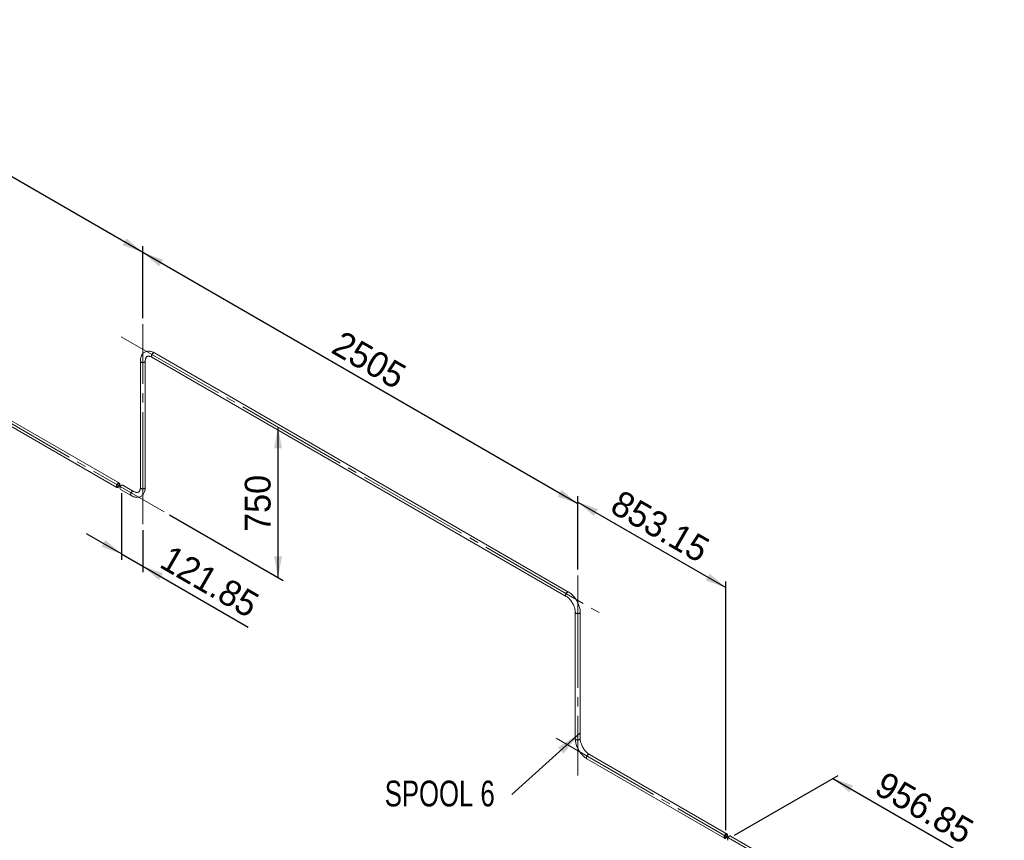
# Paper-space layout 'Hoja3' of a CAD drawing. Header units: millimetres. Extents: x 450 to 25135, y 150 to 17673.
# Tile 19 of 21: x 16328 to 20337, y 6020 to 9361. Entities that reach past the tile are written whole.
import ezdxf

# ---------------------------------------------------------------- set-up
doc = ezdxf.new("R2010")
doc.units = ezdxf.units.MM
doc.linetypes.add('SLD-Centrada-trazos-largos', pattern=[19.05, 15.24, -1.27, 1.27, -1.27])
doc.linetypes.add('SLD-Continua', pattern=[0])
doc.layers.add('COTAS', color=1, linetype='SLD-Continua')
doc.styles.add('SLDTEXTSTYLE6', font='ARIALN.TTF', dxfattribs={"width": 0.87})
doc.styles.add('SLDTEXTSTYLE8', font='ARIAL.TTF', dxfattribs={"width": 0.948})
doc.styles.get("Standard").update_dxf_attribs({"font": 'ARIALN.TTF'})
doc.dimstyles.new('SLDDIMSTYLE2', dxfattribs={"dimtxt": 105, "dimasz": 105, "dimexe": 0, "dimexo": 0.0625, "dimgap": 26.25, "dimtad": 1, "dimlfac": 0.857143, "dimrnd": 1e-09, "dimzin": 12, "dimdsep": 46, "dimtxsty": 'SLDTEXTSTYLE8', "dimsah": 1, "dimcen": 0.09, "dimadec": 0, "dimazin": 3, "dimtfac": 1, "dimtmove": 0, "dimatfit": 0, "dimfxl": 1, "dimfrac": 2, "dimtolj": 1, "dimtzin": 12, "dimarcsym": 0})
doc.dimstyles.new('SLDDIMSTYLE3', dxfattribs={"dimtxt": 105, "dimasz": 105, "dimexe": 0, "dimexo": 0.0625, "dimgap": 26.25, "dimtad": 1, "dimlfac": 0.857143, "dimrnd": 1e-09, "dimzin": 12, "dimdsep": 46, "dimtxsty": 'SLDTEXTSTYLE8', "dimsah": 1, "dimcen": 0.09, "dimadec": 0, "dimazin": 3, "dimtfac": 1, "dimtofl": 0, "dimtmove": 0, "dimatfit": 3, "dimfxl": 1, "dimfrac": 2, "dimtolj": 1, "dimtzin": 12, "dimarcsym": 0})
doc.dimstyles.new('SLDDIMSTYLE4', dxfattribs={"dimtxt": 0.18, "dimasz": 105, "dimexe": 0, "dimexo": 0.0625, "dimgap": 0, "dimtad": 0, "dimtih": 1, "dimtoh": 1, "dimdec": 0, "dimrnd": 1e-09, "dimzin": 0, "dimdsep": 46, "dimtxsty": 'Standard', "dimsah": 1, "dimcen": 0.09, "dimadec": 0, "dimazin": 0, "dimtfac": 105, "dimtdec": 0, "dimtofl": 0, "dimtmove": 0, "dimatfit": 3, "dimfxl": 1, "dimfrac": 2, "dimtolj": 1, "dimtzin": 0, "dimarcsym": 0})

# ---------------------------------------------------------------- blocks, each defined once
blk = doc.blocks.new('_D_79')
at = {"layer": 'COTAS', "ltscale": 30}
for p, q in [((19239, 6040.4), (19660.9, 6284)), ((19639.6, 6271.7), (20316.2, 5881.1)), ((20003.1, 5700.3), (20337.4, 5893.4))]:
    blk.add_line(p, q, dxfattribs=at)
for points in [[(19639.6, 6271.7), (19705.8, 6214.9), (19722, 6242.8)], [(20316.2, 5881.1), (20250.1, 5938), (20233.9, 5910)]]:
    blk.add_solid(points, dxfattribs=at)
at = {"layer": 'COTAS', "ltscale": 30, "insert": (19854.6, 6303.9), "char_height": 105, "attachment_point": 1, "rotation": 330.0027, "style": 'SLDTEXTSTYLE8'}
blk.add_mtext('956.85', dxfattribs=at)
blk = doc.blocks.new('_D_80')
at = {"layer": 'COTAS', "ltscale": 30}
for p, q in [((18600.4, 7122.5), (18600.4, 7421.3)), ((18600.4, 7396.8), (19203.6, 7048.5)), ((19203.6, 6060.8), (19203.6, 7073))]:
    blk.add_line(p, q, dxfattribs=at)
for points in [[(18600.4, 7396.8), (18666.5, 7339.9), (18682.7, 7367.9)], [(19203.6, 7048.5), (19137.5, 7105.4), (19121.3, 7077.4)]]:
    blk.add_solid(points, dxfattribs=at)
at = {"layer": 'COTAS', "ltscale": 30, "insert": (18778.6, 7450.2), "char_height": 105, "attachment_point": 1, "rotation": 330.0027, "style": 'SLDTEXTSTYLE8'}
blk.add_mtext('853.15', dxfattribs=at)
blk = doc.blocks.new('_D_81')
at = {"layer": 'COTAS', "ltscale": 30}
for p, q in [((16829.1, 8145.1), (16829.1, 8437.2)), ((18600.4, 7390.1), (16829.1, 8412.7)), ((18600.4, 7122.5), (18600.4, 7414.6))]:
    blk.add_line(p, q, dxfattribs=at)
for points in [[(16829.1, 8412.7), (16895.2, 8355.8), (16911.4, 8383.8)], [(18600.4, 7390.1), (18534.2, 7447), (18518, 7419)]]:
    blk.add_solid(points, dxfattribs=at)
at = {"layer": 'COTAS', "ltscale": 30, "insert": (17643.5, 8098.8), "char_height": 105, "attachment_point": 1, "rotation": 330.0027, "style": 'SLDTEXTSTYLE8'}
blk.add_mtext('2505', dxfattribs=at)
blk = doc.blocks.new('_D_82')
at = {"layer": 'COTAS', "ltscale": 30}
for p, q in [((17379.6, 7701.7), (17379.6, 7089.3)), ((16937.8, 7344.4), (17400.8, 7077.1))]:
    blk.add_line(p, q, dxfattribs=at)
for points in [[(17379.6, 7701.7), (17363.5, 7616), (17395.8, 7616)], [(17379.6, 7089.3), (17395.8, 7175.1), (17363.5, 7175.1)]]:
    blk.add_solid(points, dxfattribs=at)
at = {"layer": 'COTAS', "ltscale": 30, "insert": (17244.3, 7275.2), "char_height": 105, "attachment_point": 1, "rotation": 90, "style": 'SLDTEXTSTYLE8'}
blk.add_mtext('750', dxfattribs=at)
blk = doc.blocks.new('_D_83')
at = {"layer": 'COTAS', "ltscale": 30}
for p, q in [((16742.9, 7432.4), (16742.9, 7160.9)), ((16742.9, 7185.4), (16600.1, 7267.8)), ((16829.1, 7281.6), (16829.1, 7111.2)), ((16742.9, 7185.4), (16829.1, 7135.6)), ((16829.1, 7135.6), (17258.3, 6887.8))]:
    blk.add_line(p, q, dxfattribs=at)
for points in [[(16742.9, 7185.4), (16676.7, 7242.2), (16660.6, 7214.3)], [(16829.1, 7135.6), (16895.2, 7078.8), (16911.4, 7106.8)]]:
    blk.add_solid(points, dxfattribs=at)
at = {"layer": 'COTAS', "ltscale": 30, "insert": (16943.9, 7225.6), "char_height": 105, "attachment_point": 1, "rotation": 330.0027, "style": 'SLDTEXTSTYLE8'}
blk.add_mtext('121.85', dxfattribs=at)
blk = doc.blocks.new('_D_84')
at = {"layer": 'COTAS', "ltscale": 30}
for p, q in [((15231, 8634.8), (15231, 9360.7)), ((15231, 9336.2), (16829.1, 8413.7)), ((16829.1, 8145.1), (16829.1, 8438.2))]:
    blk.add_line(p, q, dxfattribs=at)
for points in [[(15231, 9336.2), (15297.2, 9279.4), (15313.3, 9307.3)], [(16829.1, 8413.7), (16762.9, 8470.5), (16746.7, 8442.6)]]:
    blk.add_solid(points, dxfattribs=at)
at = {"layer": 'COTAS', "ltscale": 30, "insert": (15958.8, 9072.4), "char_height": 105, "attachment_point": 1, "rotation": 330.0027, "style": 'SLDTEXTSTYLE8'}
blk.add_mtext('2260', dxfattribs=at)
blk = doc.blocks.new('SW_NOTE_0_66')
at = {"layer": 'COTAS', "color": 0, "ltscale": 30, "insert": (-517.9, 56), "char_height": 105, "attachment_point": 1, "style": 'SLDTEXTSTYLE6'}
blk.add_mtext('SPOOL 6', dxfattribs=at)

psp = doc.layouts.new('Hoja3')

# ---------------------------------------------------------------- linework, layer by layer
at = {"color": 7, "linetype": 'SLD-Continua', "lineweight": 18, "ltscale": 30}
for p, q in [((16733.759, 7473.717), (15278.427, 8313.862)), ((15268.428, 8296.541), (16723.759, 7456.396)), ((16866.489, 7986.406), (18552.939, 7012.839)), ((18562.938, 7030.16), (16876.488, 8003.727)), ((16819.062, 7970.566), (16819.062, 7456.145)), ((16839.062, 7456.145), (16839.062, 7970.566)), ((16791.635, 7440.305), (16747.901, 7465.553)), ((16737.902, 7448.232), (16781.636, 7422.984)), ((18590.365, 6948.015), (18590.365, 6433.594)), ((18610.365, 6433.594), (18610.365, 6948.015)), ((18637.791, 6351.449), (19198.633, 6027.682)), ((19208.632, 6045.003), (18647.791, 6368.77)), ((19856.943, 5670.741), (19222.774, 6036.839))]:
    psp.add_line(p, q, dxfattribs=at)
at = {"color": 7, "linetype": 'SLD-Continua', "lineweight": 18, "ltscale": 30, "flags": 128}
for points in [[(16876.488, 8003.727), (16874.575, 8004.789), (16870.98, 8006.557), (16867.358, 8008.04), (16863.734, 8009.219), (16860.129, 8010.084), (16856.569, 8010.627), (16853.081, 8010.843), (16849.69, 8010.735), (16846.417, 8010.309), (16843.282, 8009.577), (16840.298, 8008.55), (16837.476, 8007.241), (16834.827, 8005.662), (16832.357, 8003.824), (16830.077, 8001.739), (16827.99, 7999.415), (16826.104, 7996.858), (16824.423, 7994.074), (16822.956, 7991.066), (16821.711, 7987.844), (16820.696, 7984.418), (16819.921, 7980.802), (16819.391, 7977.017), (16819.111, 7973.085), (16819.062, 7970.566)], [(16839.062, 7970.566), (16839.087, 7972.08), (16839.272, 7974.831), (16839.625, 7977.374), (16840.133, 7979.696), (16840.779, 7981.784), (16841.544, 7983.634), (16842.415, 7985.25), (16843.384, 7986.643), (16844.456, 7987.833), (16845.665, 7988.844), (16847.084, 7989.693), (16848.592, 7990.291), (16850.153, 7990.659), (16851.804, 7990.831), (16853.774, 7990.801), (16855.854, 7990.538), (16858.047, 7990.042), (16860.35, 7989.307), (16862.752, 7988.328), (16865.239, 7987.101), (16866.489, 7986.406)], [(16864.417, 7990.984), (16864.545, 7992.603), (16864.924, 7994.311), (16865.54, 7996.047), (16866.371, 7997.747), (16867.387, 7999.35), (16868.551, 8000.798), (16869.821, 8002.039), (16871.152, 8003.028), (16872.495, 8003.729), (16873.801, 8004.118), (16875.024, 8004.179), (16876.119, 8003.91), (16876.488, 8003.727)], [(16866.5, 7986.399), (16865.93, 7986.81), (16865.203, 7987.696), (16864.704, 7988.849), (16864.449, 7990.226), (16864.449, 7991.779), (16864.704, 7993.45), (16865.203, 7995.179), (16865.93, 7996.905), (16866.858, 7998.564), (16867.953, 8000.097), (16869.176, 8001.447), (16870.482, 8002.567), (16871.825, 8003.416), (16873.156, 8003.964), (16874.426, 8004.189), (16875.59, 8004.085), (16876.49, 8003.726)], [(16819.062, 7970.568), (16819.133, 7969.881), (16819.537, 7968.808), (16820.285, 7967.799), (16821.351, 7966.89), (16822.695, 7966.114), (16824.27, 7965.499), (16826.017, 7965.067), (16827.875, 7964.834), (16829.775, 7964.808), (16831.65, 7964.99), (16833.432, 7965.373), (16835.055, 7965.944), (16836.462, 7966.683), (16837.601, 7967.561), (16838.432, 7968.548), (16838.924, 7969.609), (16839.062, 7970.558)], [(16821.991, 7966.484), (16823.457, 7965.785), (16825.126, 7965.259), (16826.936, 7964.925), (16828.824, 7964.795), (16830.72, 7964.873), (16832.557, 7965.157), (16834.267, 7965.637), (16835.789, 7966.294), (16837.067, 7967.106), (16838.057, 7968.043), (16838.721, 7969.072), (16839.037, 7970.154), (16839.062, 7970.566)], [(16735.83, 7469.139), (16735.702, 7470.61), (16735.324, 7471.881), (16734.708, 7472.905), (16733.877, 7473.646), (16732.861, 7474.076), (16731.696, 7474.18), (16730.426, 7473.954), (16729.095, 7473.407), (16727.753, 7472.558), (16726.446, 7471.438), (16725.223, 7470.087), (16724.128, 7468.554), (16723.201, 7466.895), (16722.474, 7465.17), (16721.974, 7463.44), (16721.72, 7461.769), (16721.72, 7460.217), (16721.974, 7458.839), (16722.474, 7457.687), (16723.201, 7456.8), (16724.128, 7456.212), (16725.223, 7455.944), (16726.446, 7456.005), (16727.753, 7456.393), (16729.095, 7457.095), (16730.426, 7458.084), (16731.696, 7459.325), (16732.861, 7460.773), (16733.877, 7462.376), (16734.708, 7464.076), (16735.324, 7465.811), (16735.702, 7467.519), (16735.83, 7469.139)], [(16733.709, 7467.914), (16733.585, 7469.114), (16733.219, 7470.111), (16732.629, 7470.854), (16731.845, 7471.307), (16730.907, 7471.446), (16729.86, 7471.265), (16728.759, 7470.772), (16727.658, 7469.993), (16726.611, 7468.966), (16725.673, 7467.744), (16724.889, 7466.386), (16724.299, 7464.962), (16723.933, 7463.543), (16723.809, 7462.199), (16723.933, 7460.999), (16724.299, 7460.002), (16724.889, 7459.259), (16725.673, 7458.806), (16726.611, 7458.667), (16727.658, 7458.848), (16728.759, 7459.341), (16729.86, 7460.12), (16730.907, 7461.147), (16731.845, 7462.369), (16732.629, 7463.727), (16733.219, 7465.151), (16733.585, 7466.57), (16733.709, 7467.914)], [(16735.83, 7452.81), (16735.958, 7454.429), (16736.337, 7456.138), (16736.953, 7457.873), (16737.784, 7459.573), (16738.799, 7461.176), (16739.964, 7462.624), (16741.234, 7463.865), (16742.565, 7464.854), (16743.907, 7465.556), (16745.214, 7465.944), (16746.437, 7466.005), (16747.532, 7465.737), (16747.901, 7465.553)], [(16791.627, 7440.31), (16791.266, 7440.489), (16790.171, 7440.757), (16788.948, 7440.696), (16787.642, 7440.308), (16786.299, 7439.607), (16784.969, 7438.618), (16783.698, 7437.377), (16782.534, 7435.928), (16781.518, 7434.325), (16780.687, 7432.625), (16780.071, 7430.89), (16779.692, 7429.182), (16779.565, 7427.563)], [(16791.726, 7440.251), (16790.737, 7440.664), (16789.573, 7440.768), (16788.303, 7440.543), (16786.972, 7439.995), (16785.629, 7439.146), (16784.323, 7438.026), (16783.1, 7436.675), (16782.005, 7435.143), (16781.077, 7433.484), (16780.351, 7431.758), (16779.851, 7430.029), (16779.597, 7428.358), (16779.597, 7426.805), (16779.851, 7425.428), (16780.351, 7424.275), (16781.077, 7423.389), (16781.636, 7422.984)], [(16781.636, 7422.984), (16783.549, 7421.922), (16787.144, 7420.154), (16790.766, 7418.671), (16794.391, 7417.492), (16797.995, 7416.627), (16801.555, 7416.084), (16805.043, 7415.868), (16808.435, 7415.976), (16811.707, 7416.402), (16814.843, 7417.134), (16817.826, 7418.161), (16820.648, 7419.47), (16823.297, 7421.049), (16825.767, 7422.887), (16828.048, 7424.972), (16830.134, 7427.296), (16832.02, 7429.853), (16833.701, 7432.637), (16835.168, 7435.645), (16836.413, 7438.867), (16837.428, 7442.294), (16838.203, 7445.909), (16838.733, 7449.694), (16839.013, 7453.626), (16839.062, 7456.145)], [(16819.062, 7456.145), (16819.037, 7454.631), (16818.852, 7451.88), (16818.499, 7449.337), (16817.991, 7447.015), (16817.346, 7444.927), (16816.58, 7443.077), (16815.709, 7441.461), (16814.74, 7440.068), (16813.668, 7438.878), (16812.459, 7437.867), (16811.04, 7437.018), (16809.532, 7436.42), (16807.971, 7436.052), (16806.32, 7435.88), (16804.35, 7435.91), (16802.27, 7436.173), (16800.077, 7436.669), (16797.774, 7437.404), (16795.372, 7438.383), (16792.885, 7439.61), (16791.635, 7440.305)], [(16839.062, 7456.145), (16838.924, 7455.188), (16838.432, 7454.128), (16837.601, 7453.141), (16836.462, 7452.262), (16835.055, 7451.524), (16833.432, 7450.953), (16831.65, 7450.569), (16829.775, 7450.387), (16827.875, 7450.413), (16826.017, 7450.646), (16824.27, 7451.078), (16822.695, 7451.694), (16821.351, 7452.47), (16820.285, 7453.379), (16819.537, 7454.387), (16819.133, 7455.46), (16819.062, 7456.145)], [(16839.062, 7456.145), (16839.037, 7455.733), (16838.721, 7454.651), (16838.057, 7453.623), (16837.067, 7452.686), (16835.789, 7451.874), (16834.267, 7451.216), (16832.557, 7450.736), (16830.72, 7450.452), (16828.824, 7450.374), (16826.936, 7450.504), (16825.126, 7450.838), (16823.457, 7451.364), (16821.991, 7452.063)], [(18562.938, 7030.16), (18562.569, 7030.344), (18561.474, 7030.612), (18560.251, 7030.551), (18558.944, 7030.163), (18557.602, 7029.461), (18556.271, 7028.472), (18555.001, 7027.231), (18553.837, 7025.783), (18552.821, 7024.18), (18551.99, 7022.48), (18551.374, 7020.745), (18550.995, 7019.036), (18550.867, 7017.417)], [(18563.028, 7030.106), (18562.04, 7030.519), (18560.876, 7030.623), (18559.605, 7030.397), (18558.275, 7029.85), (18556.932, 7029.001), (18555.625, 7027.881), (18554.403, 7026.53), (18553.308, 7024.997), (18552.38, 7023.338), (18551.653, 7021.613), (18551.154, 7019.883), (18550.899, 7018.212), (18550.899, 7016.66), (18551.154, 7015.282), (18551.653, 7014.13), (18552.38, 7013.243), (18552.939, 7012.839)], [(18610.365, 6948.015), (18610.328, 6950.226), (18610.071, 6954.399), (18609.572, 6958.641), (18608.836, 6962.935), (18607.871, 6967.262), (18606.683, 6971.603), (18605.28, 6975.942), (18603.669, 6980.26), (18601.86, 6984.539), (18599.86, 6988.764), (18597.679, 6992.916), (18595.327, 6996.979), (18592.811, 7000.937), (18590.144, 7004.772), (18587.335, 7008.468), (18584.394, 7012.009), (18581.333, 7015.381), (18578.161, 7018.568), (18574.89, 7021.556), (18571.53, 7024.329), (18568.092, 7026.874), (18564.588, 7029.176), (18562.938, 7030.16)], [(18552.939, 7012.839), (18554.279, 7012.036), (18556.876, 7010.312), (18559.497, 7008.348), (18562.121, 7006.153), (18564.729, 7003.737), (18567.298, 7001.113), (18569.808, 6998.296), (18572.242, 6995.305), (18574.58, 6992.158), (18576.804, 6988.876), (18578.9, 6985.48), (18580.851, 6981.994), (18582.646, 6978.441), (18584.27, 6974.846), (18585.716, 6971.236), (18586.973, 6967.634), (18588.037, 6964.068), (18588.901, 6960.563), (18589.565, 6957.145), (18590.027, 6953.839), (18590.292, 6950.669), (18590.365, 6948.015)], [(18590.365, 6948.011), (18590.435, 6947.329), (18590.839, 6946.257), (18591.588, 6945.248), (18592.653, 6944.339), (18593.998, 6943.563), (18595.572, 6942.948), (18597.32, 6942.516), (18599.177, 6942.283), (18601.078, 6942.257), (18602.953, 6942.439), (18604.734, 6942.822), (18606.357, 6943.393), (18607.764, 6944.132), (18608.903, 6945.01), (18609.734, 6945.997), (18610.226, 6947.057), (18610.365, 6948.017)], [(18593.293, 6943.933), (18594.759, 6943.234), (18596.428, 6942.708), (18598.239, 6942.374), (18600.127, 6942.243), (18602.023, 6942.322), (18603.859, 6942.606), (18605.569, 6943.085), (18607.091, 6943.743), (18608.37, 6944.555), (18609.359, 6945.492), (18610.024, 6946.521), (18610.339, 6947.603), (18610.365, 6948.015)], [(18590.365, 6433.594), (18590.401, 6431.383), (18590.658, 6427.21), (18591.157, 6422.968), (18591.893, 6418.674), (18592.858, 6414.347), (18594.046, 6410.005), (18595.449, 6405.667), (18597.06, 6401.349), (18598.869, 6397.069), (18600.869, 6392.845), (18603.05, 6388.692), (18605.403, 6384.629), (18607.918, 6380.672), (18610.585, 6376.837), (18613.394, 6373.141), (18616.335, 6369.599), (18619.396, 6366.228), (18622.568, 6363.041), (18625.839, 6360.053), (18629.199, 6357.28), (18632.637, 6354.735), (18636.141, 6352.433), (18637.791, 6351.449)], [(18610.365, 6433.594), (18610.226, 6432.637), (18609.734, 6431.577), (18608.903, 6430.589), (18607.764, 6429.711), (18606.357, 6428.973), (18604.734, 6428.401), (18602.953, 6428.018), (18601.078, 6427.836), (18599.177, 6427.862), (18597.32, 6428.095), (18595.572, 6428.527), (18593.998, 6429.142), (18592.653, 6429.918), (18591.588, 6430.827), (18590.839, 6431.836), (18590.435, 6432.909), (18590.365, 6433.594)], [(18610.365, 6433.6), (18610.339, 6433.182), (18610.024, 6432.1), (18609.359, 6431.072), (18608.37, 6430.134), (18607.091, 6429.322), (18605.569, 6428.665), (18603.859, 6428.185), (18602.023, 6427.901), (18600.127, 6427.823), (18598.239, 6427.953), (18596.428, 6428.287), (18594.759, 6428.813), (18593.293, 6429.512)], [(18647.791, 6368.77), (18646.45, 6369.573), (18643.853, 6371.297), (18641.232, 6373.261), (18638.608, 6375.456), (18636.001, 6377.872), (18633.432, 6380.496), (18630.921, 6383.312), (18628.487, 6386.303), (18626.149, 6389.45), (18623.925, 6392.733), (18621.829, 6396.128), (18619.878, 6399.615), (18618.084, 6403.168), (18616.459, 6406.762), (18615.013, 6410.373), (18613.756, 6413.974), (18612.692, 6417.541), (18611.828, 6421.046), (18611.164, 6424.464), (18610.702, 6427.77), (18610.437, 6430.94), (18610.365, 6433.594)], [(18635.72, 6356.027), (18635.848, 6357.646), (18636.226, 6359.354), (18636.842, 6361.09), (18637.673, 6362.79), (18638.689, 6364.393), (18639.854, 6365.841), (18641.124, 6367.082), (18642.454, 6368.071), (18643.797, 6368.773), (18645.104, 6369.161), (18646.326, 6369.222), (18647.422, 6368.953), (18647.791, 6368.77)], [(18637.793, 6351.448), (18637.233, 6351.853), (18636.506, 6352.739), (18636.006, 6353.892), (18635.752, 6355.27), (18635.752, 6356.822), (18636.006, 6358.493), (18636.506, 6360.223), (18637.233, 6361.948), (18638.16, 6363.607), (18639.255, 6365.14), (18640.478, 6366.491), (18641.785, 6367.611), (18643.127, 6368.46), (18644.458, 6369.007), (18645.728, 6369.233), (18646.893, 6369.128), (18647.798, 6368.765)], [(19210.704, 6040.424), (19210.576, 6041.896), (19210.197, 6043.167), (19209.581, 6044.191), (19208.75, 6044.931), (19207.734, 6045.361), (19206.57, 6045.466), (19205.3, 6045.24), (19203.969, 6044.693), (19202.626, 6043.844), (19201.32, 6042.723), (19200.097, 6041.373), (19199.002, 6039.84), (19198.074, 6038.181), (19197.348, 6036.456), (19196.848, 6034.726), (19196.594, 6033.055), (19196.594, 6031.503), (19196.848, 6030.125), (19197.348, 6028.972), (19198.074, 6028.086), (19199.002, 6027.498), (19200.097, 6027.23), (19201.32, 6027.291), (19202.626, 6027.679), (19203.969, 6028.38), (19205.3, 6029.369), (19206.57, 6030.61), (19207.734, 6032.059), (19208.75, 6033.662), (19209.581, 6035.362), (19210.197, 6037.097), (19210.576, 6038.805), (19210.704, 6040.424)], [(19208.582, 6039.2), (19208.458, 6040.4), (19208.092, 6041.397), (19207.503, 6042.14), (19206.719, 6042.593), (19205.78, 6042.732), (19204.734, 6042.551), (19203.633, 6042.058), (19202.531, 6041.279), (19201.485, 6040.252), (19200.547, 6039.029), (19199.763, 6037.672), (19199.173, 6036.248), (19198.807, 6034.828), (19198.683, 6033.485), (19198.807, 6032.285), (19199.173, 6031.288), (19199.763, 6030.545), (19200.547, 6030.092), (19201.485, 6029.953), (19202.531, 6030.134), (19203.633, 6030.626), (19204.734, 6031.406), (19205.78, 6032.432), (19206.719, 6033.655), (19207.503, 6035.013), (19208.092, 6036.437), (19208.458, 6037.856), (19208.582, 6039.2)], [(19210.704, 6024.096), (19210.832, 6025.715), (19211.21, 6027.423), (19211.826, 6029.159), (19212.657, 6030.859), (19213.673, 6032.462), (19214.837, 6033.91), (19216.108, 6035.151), (19217.438, 6036.14), (19218.781, 6036.841), (19220.088, 6037.23), (19221.31, 6037.291), (19222.405, 6037.022), (19222.774, 6036.839)]]:
    psp.add_lwpolyline(points, dxfattribs=at)
at = {"color": 7, "linetype": 'SLD-Continua', "lineweight": 18, "ltscale": 900}
for centre, radius, start, end in [((16869.344, 7990.455), 4.955, 173.870882, 234.816937), ((16823.995, 7971.014), 4.953, 185.186551, 246.13359), ((16740.756, 7452.281), 4.955, 173.870882, 234.816937), ((16784.35, 7426.97), 4.822, 172.93854, 235.725717), ((16823.867, 7456.5), 4.817, 184.117832, 247.082041), ((18555.655, 7016.825), 4.825, 172.950024, 235.610025), ((18595.298, 6948.462), 4.953, 185.186551, 246.13359), ((18595.172, 6433.952), 4.821, 184.278741, 247.066101), ((18640.646, 6355.498), 4.955, 173.870882, 234.816937), ((19215.63, 6023.567), 4.955, 173.870882, 234.816937)]:
    psp.add_arc(centre, radius, start, end, dxfattribs=at)
at = {"layer": 'COTAS', "linetype": 'SLD-Centrada-trazos-largos', "lineweight": 18, "ltscale": 30}
for p, q in [((15143.52, 8380.196), (16916.543, 7356.651)), ((16829.062, 7306.145), (16829.062, 8120.566)), ((16741.581, 8070.06), (18687.845, 6946.506)), ((18600.365, 7098.015), (18600.365, 6283.594)), ((18512.884, 6435.103), (19981.851, 5587.086))]:
    psp.add_line(p, q, dxfattribs=at)

# ---------------------------------------------------------------- block references
at = {"layer": 'COTAS', "ltscale": 30}
psp.add_blockref('SW_NOTE_0_66', (18332.302, 6206.543), dxfattribs=at)

# ---------------------------------------------------------------- dimensions: what is measured, and where the dimension line sits
for base, p1, p2, angle, dimstyle, picture, middle in [((16829.062, 8413.68), (15231.001, 8610.34), (16829.062, 8120.566), 330.002688, 'SLDDIMSTYLE3', '_D_84', (16030.031, 8874.95)), ((16829.062, 8412.673), (18600.365, 7098.015), (16829.062, 8120.566), 330.002688, 'SLDDIMSTYLE3', '_D_81', (17714.713, 7901.398)), ((17379.622, 7089.321), (16741.581, 8070.06), (16916.543, 7356.651), 90, 'SLDDIMSTYLE3', '_D_82', (17379.622, 7395.524)), ((16829.062, 7135.648), (16742.901, 7456.892), (16829.062, 7306.145), 330.002688, 'SLDDIMSTYLE2', '_D_83', (17067.306, 6998.113)), ((19203.633, 7048.535), (18600.365, 7098.015), (19203.633, 6036.342), 330.002688, 'SLDDIMSTYLE3', '_D_80', (18901.999, 7222.665)), ((20316.2341, 5881.1251), (19217.7748, 6028.1782), (19981.8509, 5688.0898), 330.002688, 'SLDDIMSTYLE3', '_D_79', (19977.9366, 6076.4202))]:
    dim = psp.add_linear_dim(base=base, p1=p1, p2=p2, angle=angle, dimstyle=dimstyle, dxfattribs=at)
    dim.commit()
    dim.dimension.update_dxf_attribs({"geometry": picture, "text_midpoint": middle, "dimtype": 160})

# ---------------------------------------------------------------- leaders
psp.add_leader([(18608.903, 6455.372), (18332.302, 6206.543)], dimstyle='SLDDIMSTYLE4', dxfattribs=at)

doc.saveas('drawing.dxf')
